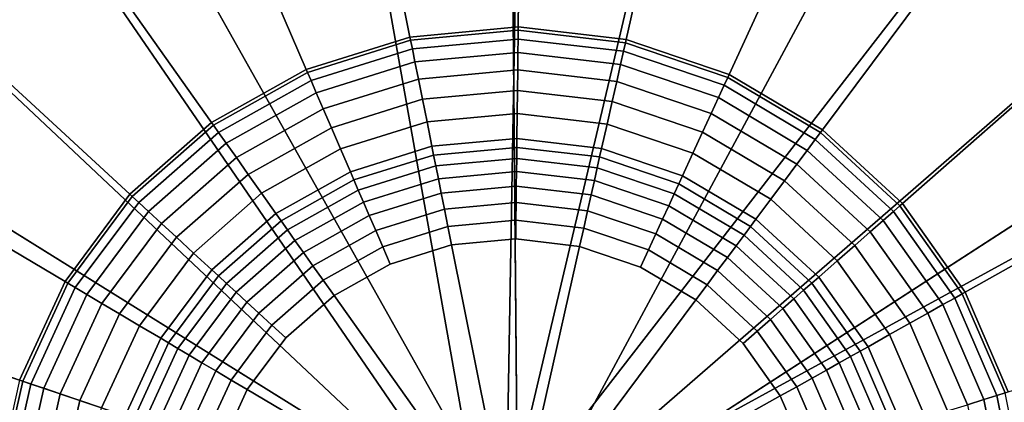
# Model space of a CAD drawing. Extents: x -43.1 to 43.1, y -41.3 to 41.3.
# Tile 52 of 256: x -33.86 to -33.076, y -1.204 to -0.899. Entities that reach past the tile are written whole.
import ezdxf

# ---------------------------------------------------------------- set-up
doc = ezdxf.new("R2010")
doc.units = 0
doc.layers.add('LAMP', color=7, linetype='CONTINUOUS')
doc.layers.add('LAMP_SUPPORT', color=18, linetype='CONTINUOUS')

msp = doc.modelspace()

# ---------------------------------------------------------------- linework, layer by layer
at = {"layer": 'LAMP'}
for points in [[(-33.658, -0.5859, 41.1433), (-33.8339, -0.6574, 41.1433), (-33.463, -1.3178, 41.1433), (-33.4698, -0.5604, 41.1433)], [(-33.2813, -0.5825, 41.1433), (-33.4698, -0.5604, 41.1433), (-33.463, -1.3178, 41.1433), (-33.1041, -0.6508, 41.1433)], [(-32.9495, -0.761, 41.1433), (-33.1041, -0.6508, 41.1433), (-33.463, -1.3178, 41.1433), (-32.8272, -0.9062, 41.1433)], [(-33.9865, -0.7703, 41.1433), (-34.1062, -0.9177, 41.1433), (-33.463, -1.3178, 41.1433), (-33.8339, -0.6574, 41.1433)], [(-33.6175, -0.7378, 44.2735), (-33.4684, -0.7176, 44.2735), (-33.463, -1.3178, 44.2735), (-33.7569, -0.7945, 44.2735)], [(-33.319, -0.7351, 44.2735), (-33.1786, -0.7892, 44.2735), (-33.463, -1.3178, 44.2735), (-33.4684, -0.7176, 44.2735)], [(-33.0561, -0.8766, 44.2735), (-32.9592, -0.9916, 44.2735), (-33.463, -1.3178, 44.2735), (-33.1786, -0.7892, 44.2735)], [(-33.8778, -0.884, 44.2735), (-33.7569, -0.7945, 44.2735), (-33.463, -1.3178, 44.2735), (-33.9726, -1.0008, 44.2735)], [(-32.7448, -1.0773, 41.1433), (-32.8272, -0.9062, 41.1433), (-33.463, -1.3178, 41.1433), (-32.7075, -1.2634, 41.1433)], [(-34.1854, -1.0902, 41.1433), (-34.2193, -1.277, 41.1433), (-33.463, -1.3178, 41.1433), (-34.1062, -0.9177, 41.1433)], [(-32.8939, -1.1272, 44.2735), (-32.8644, -1.2747, 44.2735), (-33.463, -1.3178, 44.2735), (-32.9592, -0.9916, 44.2735)], [(-34.0355, -1.1375, 44.2735), (-33.9726, -1.0008, 44.2735), (-33.463, -1.3178, 44.2735), (-34.0623, -1.2855, 44.2735)]]:
    msp.add_3dface(points, dxfattribs=at)
at = {"layer": 'LAMP_SUPPORT'}
for points in [[(-33.4724, -1.2953, 40.5662), (-33.4903, -1.3111, 40.5662), (-33.6553, -0.3812, 40.5662), (-33.4563, -0.3627, 40.5662)], [(-33.4724, -1.2953, 40.5662), (-33.4563, -0.3627, 40.5662), (-33.2578, -0.386, 40.5662)], [(-33.4903, -1.3111, 40.5662), (-34.0204, -0.5386, 40.5662), (-33.8462, -0.4407, 40.5662), (-33.6553, -0.3812, 40.5662)], [(-33.4724, -1.2953, 40.5662), (-33.2578, -0.386, 40.5662), (-33.0684, -0.45, 40.5662), (-32.8966, -0.552, 40.5662)], [(-33.4903, -1.3111, 40.5662), (-34.1706, -0.6705, 40.5662), (-34.0204, -0.5386, 40.5662)], [(-33.4586, -0.5506, 36.7827), (-33.6185, -0.5655, 36.7827), (-33.549, -0.9127, 36.7827), (-33.4628, -0.9047, 36.7827)], [(-33.4535, -1.2996, 40.5662), (-33.4724, -1.2953, 40.5662), (-32.8966, -0.552, 40.5662), (-32.7496, -0.6875, 40.5662)], [(-33.299, -0.5693, 36.7827), (-33.4586, -0.5506, 36.7827), (-33.4628, -0.9047, 36.7827), (-33.3768, -0.9148, 36.7827)], [(-33.6185, -0.5655, 36.7827), (-33.7718, -0.6133, 36.7827), (-33.6316, -0.9385, 36.7827), (-33.549, -0.9127, 36.7827)], [(-33.1469, -0.6207, 36.7827), (-33.299, -0.5693, 36.7827), (-33.3768, -0.9148, 36.7827), (-33.2948, -0.9425, 36.7827)], [(-33.7718, -0.6133, 36.7827), (-33.9118, -0.6919, 36.7827), (-33.7071, -0.9809, 36.7827), (-33.6316, -0.9385, 36.7827)], [(-33.0088, -0.7027, 36.7827), (-33.1469, -0.6207, 36.7827), (-33.2948, -0.9425, 36.7827), (-33.2204, -0.9867, 36.7827)], [(-33.4903, -1.3111, 40.5662), (-34.3734, -1.0125, 40.5662), (-34.29, -0.8308, 40.5662), (-34.1706, -0.6705, 40.5662)], [(-33.4535, -1.2996, 40.5662), (-32.7496, -0.6875, 40.5662), (-32.6341, -0.8506, 40.5662)], [(-33.9118, -0.6919, 36.7827), (-34.0324, -0.7979, 36.7827), (-33.7721, -1.038, 36.7827), (-33.7071, -0.9809, 36.7827)], [(-32.8907, -0.8115, 36.7827), (-33.0088, -0.7027, 36.7827), (-33.2204, -0.9867, 36.7827), (-33.1567, -1.0454, 36.7827)], [(-34.0324, -0.7979, 36.7827), (-34.1284, -0.9267, 36.7827), (-33.8238, -1.1074, 36.7827), (-33.7721, -1.038, 36.7827)], [(-32.7979, -0.9426, 36.7827), (-32.8907, -0.8115, 36.7827), (-33.1567, -1.0454, 36.7827), (-33.1067, -1.116, 36.7827)], [(-33.4535, -1.2996, 40.5662), (-32.6341, -0.8506, 40.5662), (-32.555, -1.0342, 40.5662), (-32.5157, -1.2301, 40.5662)], [(-33.4628, -0.9047, 36.7827), (-33.549, -0.9127, 36.7827), (-33.5485, -0.9153, 36.763), (-33.4628, -0.9073, 36.763)], [(-33.4628, -0.9073, 36.763), (-33.5485, -0.9153, 36.763), (-33.5471, -0.9221, 36.7108), (-33.4629, -0.9143, 36.7108)], [(-33.3774, -0.9173, 36.763), (-33.4628, -0.9073, 36.763), (-33.4629, -0.9143, 36.7108), (-33.3789, -0.9241, 36.7108)], [(-33.3768, -0.9148, 36.7827), (-33.4628, -0.9047, 36.7827), (-33.4628, -0.9073, 36.763), (-33.3774, -0.9173, 36.763)], [(-33.549, -0.9127, 36.7827), (-33.6316, -0.9385, 36.7827), (-33.6306, -0.9409, 36.763), (-33.5485, -0.9153, 36.763)], [(-33.5485, -0.9153, 36.763), (-33.6306, -0.9409, 36.763), (-33.6278, -0.9473, 36.7108), (-33.5471, -0.9221, 36.7108)], [(-33.4629, -0.9143, 36.7108), (-33.5471, -0.9221, 36.7108), (-33.545, -0.9326, 36.6355), (-33.463, -0.925, 36.6355)], [(-33.3789, -0.9241, 36.7108), (-33.4629, -0.9143, 36.7108), (-33.463, -0.925, 36.6355), (-33.3813, -0.9346, 36.6355)], [(-33.2959, -0.9449, 36.763), (-33.3774, -0.9173, 36.763), (-33.3789, -0.9241, 36.7108), (-33.2988, -0.9512, 36.7108)], [(-33.2948, -0.9425, 36.7827), (-33.3768, -0.9148, 36.7827), (-33.3774, -0.9173, 36.763), (-33.2959, -0.9449, 36.763)], [(-33.5471, -0.9221, 36.7108), (-33.6278, -0.9473, 36.7108), (-33.6236, -0.9571, 36.6355), (-33.545, -0.9326, 36.6355)], [(-33.463, -0.925, 36.6355), (-33.545, -0.9326, 36.6355), (-33.5423, -0.9462, 36.5472), (-33.4632, -0.9389, 36.5472)], [(-33.3813, -0.9346, 36.6355), (-33.463, -0.925, 36.6355), (-33.4632, -0.9389, 36.5472), (-33.3843, -0.9481, 36.5472)], [(-33.2988, -0.9512, 36.7108), (-33.3789, -0.9241, 36.7108), (-33.3813, -0.9346, 36.6355), (-33.3033, -0.9609, 36.6355)], [(-34.1284, -0.9267, 36.7827), (-34.1955, -1.0726, 36.7827), (-33.86, -1.1861, 36.7827), (-33.8238, -1.1074, 36.7827)], [(-33.545, -0.9326, 36.6355), (-33.6236, -0.9571, 36.6355), (-33.6181, -0.9699, 36.5472), (-33.5423, -0.9462, 36.5472)], [(-33.6316, -0.9385, 36.7827), (-33.7071, -0.9809, 36.7827), (-33.7056, -0.983, 36.763), (-33.6306, -0.9409, 36.763)], [(-33.6306, -0.9409, 36.763), (-33.7056, -0.983, 36.763), (-33.7016, -0.9887, 36.7108), (-33.6278, -0.9473, 36.7108)], [(-33.4632, -0.9389, 36.5472), (-33.5423, -0.9462, 36.5472), (-33.539, -0.9623, 36.4555), (-33.4634, -0.9553, 36.4555)], [(-33.3843, -0.9481, 36.5472), (-33.4632, -0.9389, 36.5472), (-33.4634, -0.9553, 36.4555), (-33.3879, -0.9641, 36.4555)], [(-33.3033, -0.9609, 36.6355), (-33.3813, -0.9346, 36.6355), (-33.3843, -0.9481, 36.5472), (-33.3091, -0.9736, 36.5472)], [(-33.6278, -0.9473, 36.7108), (-33.7016, -0.9887, 36.7108), (-33.6954, -0.9974, 36.6355), (-33.6236, -0.9571, 36.6355)], [(-33.5423, -0.9462, 36.5472), (-33.6181, -0.9699, 36.5472), (-33.6116, -0.985, 36.4555), (-33.539, -0.9623, 36.4555)], [(-33.3091, -0.9736, 36.5472), (-33.3843, -0.9481, 36.5472), (-33.3879, -0.9641, 36.4555), (-33.3159, -0.9885, 36.4555)], [(-33.2219, -0.9888, 36.763), (-33.2959, -0.9449, 36.763), (-33.2988, -0.9512, 36.7108), (-33.2261, -0.9944, 36.7108)], [(-33.2204, -0.9867, 36.7827), (-33.2948, -0.9425, 36.7827), (-33.2959, -0.9449, 36.763), (-33.2219, -0.9888, 36.763)], [(-32.7343, -1.0901, 36.7827), (-32.7979, -0.9426, 36.7827), (-33.1067, -1.116, 36.7827), (-33.0724, -1.1955, 36.7827)], [(-33.4634, -0.9553, 36.4555), (-33.539, -0.9623, 36.4555), (-33.5354, -0.9804, 36.3703), (-33.4636, -0.9737, 36.3703)], [(-33.3879, -0.9641, 36.4555), (-33.4634, -0.9553, 36.4555), (-33.4636, -0.9737, 36.3703), (-33.392, -0.9821, 36.3703)], [(-33.2261, -0.9944, 36.7108), (-33.2988, -0.9512, 36.7108), (-33.3033, -0.9609, 36.6355), (-33.2325, -1.003, 36.6355)], [(-33.6236, -0.9571, 36.6355), (-33.6954, -0.9974, 36.6355), (-33.6873, -1.0088, 36.5472), (-33.6181, -0.9699, 36.5472)], [(-33.539, -0.9623, 36.4555), (-33.6116, -0.985, 36.4555), (-33.6043, -1.0019, 36.3703), (-33.5354, -0.9804, 36.3703)], [(-33.3159, -0.9885, 36.4555), (-33.3879, -0.9641, 36.4555), (-33.392, -0.9821, 36.3703), (-33.3236, -1.0052, 36.3703)], [(-33.2325, -1.003, 36.6355), (-33.3033, -0.9609, 36.6355), (-33.3091, -0.9736, 36.5472), (-33.2408, -1.0141, 36.5472)], [(-33.6181, -0.9699, 36.5472), (-33.6873, -1.0088, 36.5472), (-33.6778, -1.0222, 36.4555), (-33.6116, -0.985, 36.4555)], [(-33.5354, -0.9804, 36.3703), (-33.6043, -1.0019, 36.3703), (-33.5965, -1.02, 36.3013), (-33.5316, -0.9998, 36.3013)], [(-33.4636, -0.9737, 36.3703), (-33.5354, -0.9804, 36.3703), (-33.5316, -0.9998, 36.3013), (-33.4638, -0.9935, 36.3013)], [(-33.392, -0.9821, 36.3703), (-33.4636, -0.9737, 36.3703), (-33.4638, -0.9935, 36.3013), (-33.3963, -1.0014, 36.3013)], [(-33.2408, -1.0141, 36.5472), (-33.3091, -0.9736, 36.5472), (-33.3159, -0.9885, 36.4555), (-33.2506, -1.0273, 36.4555)], [(-33.7071, -0.9809, 36.7827), (-33.7721, -1.038, 36.7827), (-33.7702, -1.0398, 36.763), (-33.7056, -0.983, 36.763)], [(-33.7056, -0.983, 36.763), (-33.7702, -1.0398, 36.763), (-33.7651, -1.0445, 36.7108), (-33.7016, -0.9887, 36.7108)], [(-33.6116, -0.985, 36.4555), (-33.6778, -1.0222, 36.4555), (-33.6672, -1.0372, 36.3703), (-33.6043, -1.0019, 36.3703)], [(-33.3236, -1.0052, 36.3703), (-33.392, -0.9821, 36.3703), (-33.3963, -1.0014, 36.3013), (-33.3319, -1.0232, 36.3013)], [(-33.1567, -1.0454, 36.7827), (-33.2204, -0.9867, 36.7827), (-33.2219, -0.9888, 36.763), (-33.1587, -1.0471, 36.763)], [(-33.7016, -0.9887, 36.7108), (-33.7651, -1.0445, 36.7108), (-33.7572, -1.0518, 36.6355), (-33.6954, -0.9974, 36.6355)], [(-33.4638, -0.9935, 36.3013), (-33.5316, -0.9998, 36.3013), (-33.5302, -1.0068, 36.2841), (-33.4639, -1.0006, 36.2841)], [(-33.3963, -1.0014, 36.3013), (-33.4638, -0.9935, 36.3013), (-33.4639, -1.0006, 36.2841), (-33.3979, -1.0083, 36.2841)], [(-33.2506, -1.0273, 36.4555), (-33.3159, -0.9885, 36.4555), (-33.3236, -1.0052, 36.3703), (-33.2616, -1.042, 36.3703)], [(-33.1639, -1.0517, 36.7108), (-33.2261, -0.9944, 36.7108), (-33.2325, -1.003, 36.6355), (-33.172, -1.0588, 36.6355)], [(-33.1587, -1.0471, 36.763), (-33.2219, -0.9888, 36.763), (-33.2261, -0.9944, 36.7108), (-33.1639, -1.0517, 36.7108)], [(-33.6954, -0.9974, 36.6355), (-33.7572, -1.0518, 36.6355), (-33.747, -1.0612, 36.5472), (-33.6873, -1.0088, 36.5472)], [(-33.6043, -1.0019, 36.3703), (-33.6672, -1.0372, 36.3703), (-33.6558, -1.0533, 36.3013), (-33.5965, -1.02, 36.3013)], [(-33.5316, -0.9998, 36.3013), (-33.5965, -1.02, 36.3013), (-33.5937, -1.0266, 36.2841), (-33.5302, -1.0068, 36.2841)], [(-33.4639, -1.0006, 36.2841), (-33.5302, -1.0068, 36.2841), (-33.5284, -1.0154, 36.2683), (-33.464, -1.0094, 36.2683)], [(-33.3979, -1.0083, 36.2841), (-33.4639, -1.0006, 36.2841), (-33.464, -1.0094, 36.2683), (-33.3998, -1.0169, 36.2683)], [(-33.3319, -1.0232, 36.3013), (-33.3963, -1.0014, 36.3013), (-33.3979, -1.0083, 36.2841), (-33.3349, -1.0296, 36.2841)], [(-33.172, -1.0588, 36.6355), (-33.2325, -1.003, 36.6355), (-33.2408, -1.0141, 36.5472), (-33.1824, -1.0679, 36.5472)], [(-33.6873, -1.0088, 36.5472), (-33.747, -1.0612, 36.5472), (-33.7349, -1.0723, 36.4555), (-33.6778, -1.0222, 36.4555)], [(-33.5302, -1.0068, 36.2841), (-33.5937, -1.0266, 36.2841), (-33.5902, -1.0347, 36.2683), (-33.5284, -1.0154, 36.2683)], [(-33.464, -1.0094, 36.2683), (-33.5284, -1.0154, 36.2683), (-33.5264, -1.0256, 36.2543), (-33.4642, -1.0198, 36.2543)], [(-33.3998, -1.0169, 36.2683), (-33.464, -1.0094, 36.2683), (-33.4642, -1.0198, 36.2543), (-33.4021, -1.027, 36.2543)], [(-33.3349, -1.0296, 36.2841), (-33.3979, -1.0083, 36.2841), (-33.3998, -1.0169, 36.2683), (-33.3385, -1.0377, 36.2683)], [(-33.2616, -1.042, 36.3703), (-33.3236, -1.0052, 36.3703), (-33.3319, -1.0232, 36.3013), (-33.2734, -1.0579, 36.3013)], [(-33.4903, -1.3111, 40.5662), (-33.4857, -1.3345, 40.5662), (-34.4173, -1.2075, 40.5662), (-34.3734, -1.0125, 40.5662)], [(-33.5284, -1.0154, 36.2683), (-33.5902, -1.0347, 36.2683), (-33.5861, -1.0442, 36.2543), (-33.5264, -1.0256, 36.2543)], [(-33.3385, -1.0377, 36.2683), (-33.3998, -1.0169, 36.2683), (-33.4021, -1.027, 36.2543), (-33.3429, -1.0471, 36.2543)], [(-33.1824, -1.0679, 36.5472), (-33.2408, -1.0141, 36.5472), (-33.2506, -1.0273, 36.4555), (-33.1947, -1.0788, 36.4555)], [(-33.6778, -1.0222, 36.4555), (-33.7349, -1.0723, 36.4555), (-33.7214, -1.0848, 36.3703), (-33.6672, -1.0372, 36.3703)], [(-33.5965, -1.02, 36.3013), (-33.6558, -1.0533, 36.3013), (-33.6516, -1.0591, 36.2841), (-33.5937, -1.0266, 36.2841)], [(-33.5937, -1.0266, 36.2841), (-33.6516, -1.0591, 36.2841), (-33.6466, -1.0663, 36.2683), (-33.5902, -1.0347, 36.2683)], [(-33.5264, -1.0256, 36.2543), (-33.5861, -1.0442, 36.2543), (-33.5814, -1.0549, 36.2426), (-33.5241, -1.0371, 36.2426)], [(-33.4642, -1.0198, 36.2543), (-33.5264, -1.0256, 36.2543), (-33.5241, -1.0371, 36.2426), (-33.4643, -1.0315, 36.2426)], [(-33.4021, -1.027, 36.2543), (-33.4642, -1.0198, 36.2543), (-33.4643, -1.0315, 36.2426), (-33.4046, -1.0385, 36.2426)], [(-33.3429, -1.0471, 36.2543), (-33.4021, -1.027, 36.2543), (-33.4046, -1.0385, 36.2426), (-33.3478, -1.0577, 36.2426)], [(-33.2734, -1.0579, 36.3013), (-33.3319, -1.0232, 36.3013), (-33.3349, -1.0296, 36.2841), (-33.2777, -1.0636, 36.2841)], [(-33.1947, -1.0788, 36.4555), (-33.2506, -1.0273, 36.4555), (-33.2616, -1.042, 36.3703), (-33.2086, -1.0909, 36.3703)], [(-33.5902, -1.0347, 36.2683), (-33.6466, -1.0663, 36.2683), (-33.6406, -1.0748, 36.2543), (-33.5861, -1.0442, 36.2543)], [(-33.4643, -1.0315, 36.2426), (-33.5241, -1.0371, 36.2426), (-33.5215, -1.0498, 36.2337), (-33.4645, -1.0445, 36.2337)], [(-33.4046, -1.0385, 36.2426), (-33.4643, -1.0315, 36.2426), (-33.4645, -1.0445, 36.2337), (-33.4075, -1.0512, 36.2337)], [(-33.2777, -1.0636, 36.2841), (-33.3349, -1.0296, 36.2841), (-33.3385, -1.0377, 36.2683), (-33.2829, -1.0707, 36.2683)], [(-33.7721, -1.038, 36.7827), (-33.8238, -1.1074, 36.7827), (-33.8216, -1.1088, 36.763), (-33.7702, -1.0398, 36.763)], [(-33.7702, -1.0398, 36.763), (-33.8216, -1.1088, 36.763), (-33.8156, -1.1123, 36.7108), (-33.7651, -1.0445, 36.7108)], [(-33.6672, -1.0372, 36.3703), (-33.7214, -1.0848, 36.3703), (-33.7068, -1.0982, 36.3013), (-33.6558, -1.0533, 36.3013)], [(-33.5241, -1.0371, 36.2426), (-33.5814, -1.0549, 36.2426), (-33.5763, -1.0669, 36.2337), (-33.5215, -1.0498, 36.2337)], [(-33.3478, -1.0577, 36.2426), (-33.4046, -1.0385, 36.2426), (-33.4075, -1.0512, 36.2337), (-33.3532, -1.0695, 36.2337)], [(-33.2829, -1.0707, 36.2683), (-33.3385, -1.0377, 36.2683), (-33.3429, -1.0471, 36.2543), (-33.2891, -1.079, 36.2543)], [(-33.2086, -1.0909, 36.3703), (-33.2616, -1.042, 36.3703), (-33.2734, -1.0579, 36.3013), (-33.2234, -1.104, 36.3013)], [(-33.7651, -1.0445, 36.7108), (-33.8156, -1.1123, 36.7108), (-33.8064, -1.1178, 36.6355), (-33.7572, -1.0518, 36.6355)], [(-33.5861, -1.0442, 36.2543), (-33.6406, -1.0748, 36.2543), (-33.6338, -1.0843, 36.2426), (-33.5814, -1.0549, 36.2426)], [(-33.5215, -1.0498, 36.2337), (-33.5763, -1.0669, 36.2337), (-33.5707, -1.0798, 36.228), (-33.5188, -1.0636, 36.228)], [(-33.4645, -1.0445, 36.2337), (-33.5215, -1.0498, 36.2337), (-33.5188, -1.0636, 36.228), (-33.4646, -1.0586, 36.228)], [(-33.4075, -1.0512, 36.2337), (-33.4645, -1.0445, 36.2337), (-33.4646, -1.0586, 36.228), (-33.4106, -1.0649, 36.228)], [(-33.2891, -1.079, 36.2543), (-33.3429, -1.0471, 36.2543), (-33.3478, -1.0577, 36.2426), (-33.2961, -1.0884, 36.2426)], [(-33.109, -1.1173, 36.763), (-33.1587, -1.0471, 36.763), (-33.1639, -1.0517, 36.7108), (-33.115, -1.1207, 36.7108)], [(-33.1067, -1.116, 36.7827), (-33.1567, -1.0454, 36.7827), (-33.1587, -1.0471, 36.763), (-33.109, -1.1173, 36.763)], [(-33.7572, -1.0518, 36.6355), (-33.8064, -1.1178, 36.6355), (-33.7944, -1.1249, 36.5472), (-33.747, -1.0612, 36.5472)], [(-33.6558, -1.0533, 36.3013), (-33.7068, -1.0982, 36.3013), (-33.7016, -1.103, 36.2841), (-33.6516, -1.0591, 36.2841)], [(-33.5814, -1.0549, 36.2426), (-33.6338, -1.0843, 36.2426), (-33.6263, -1.0949, 36.2337), (-33.5763, -1.0669, 36.2337)], [(-33.4646, -1.0586, 36.228), (-33.5188, -1.0636, 36.228), (-33.5158, -1.0783, 36.226), (-33.4648, -1.0736, 36.226)], [(-33.4106, -1.0649, 36.228), (-33.4646, -1.0586, 36.228), (-33.4648, -1.0736, 36.226), (-33.4139, -1.0795, 36.226)], [(-33.3532, -1.0695, 36.2337), (-33.4075, -1.0512, 36.2337), (-33.4106, -1.0649, 36.228), (-33.3591, -1.0823, 36.228)], [(-33.2961, -1.0884, 36.2426), (-33.3478, -1.0577, 36.2426), (-33.3532, -1.0695, 36.2337), (-33.3039, -1.0988, 36.2337)], [(-33.2234, -1.104, 36.3013), (-33.2734, -1.0579, 36.3013), (-33.2777, -1.0636, 36.2841), (-33.2288, -1.1087, 36.2841)], [(-33.1244, -1.1259, 36.6355), (-33.172, -1.0588, 36.6355), (-33.1824, -1.0679, 36.5472), (-33.1365, -1.1327, 36.5472)], [(-33.115, -1.1207, 36.7108), (-33.1639, -1.0517, 36.7108), (-33.172, -1.0588, 36.6355), (-33.1244, -1.1259, 36.6355)], [(-33.747, -1.0612, 36.5472), (-33.7944, -1.1249, 36.5472), (-33.7803, -1.1333, 36.4555), (-33.7349, -1.0723, 36.4555)], [(-33.6516, -1.0591, 36.2841), (-33.7016, -1.103, 36.2841), (-33.6951, -1.109, 36.2683), (-33.6466, -1.0663, 36.2683)], [(-33.6466, -1.0663, 36.2683), (-33.6951, -1.109, 36.2683), (-33.6875, -1.116, 36.2543), (-33.6406, -1.0748, 36.2543)], [(-33.5188, -1.0636, 36.228), (-33.5707, -1.0798, 36.228), (-33.5648, -1.0936, 36.226), (-33.5158, -1.0783, 36.226)], [(-33.3591, -1.0823, 36.228), (-33.4106, -1.0649, 36.228), (-33.4139, -1.0795, 36.226), (-33.3653, -1.096, 36.226)], [(-33.2288, -1.1087, 36.2841), (-33.2777, -1.0636, 36.2841), (-33.2829, -1.0707, 36.2683), (-33.2354, -1.1145, 36.2683)], [(-33.7349, -1.0723, 36.4555), (-33.7803, -1.1333, 36.4555), (-33.7645, -1.1427, 36.3703), (-33.7214, -1.0848, 36.3703)], [(-33.5763, -1.0669, 36.2337), (-33.6263, -1.0949, 36.2337), (-33.6181, -1.1064, 36.228), (-33.5707, -1.0798, 36.228)], [(-33.4139, -1.0795, 36.226), (-33.4648, -1.0736, 36.226), (-33.5158, -1.0783, 36.226), (-33.4677, -1.3187, 36.226)], [(-33.3039, -1.0988, 36.2337), (-33.3532, -1.0695, 36.2337), (-33.3591, -1.0823, 36.228), (-33.3123, -1.1101, 36.228)], [(-33.2354, -1.1145, 36.2683), (-33.2829, -1.0707, 36.2683), (-33.2891, -1.079, 36.2543), (-33.2432, -1.1213, 36.2543)], [(-33.1365, -1.1327, 36.5472), (-33.1824, -1.0679, 36.5472), (-33.1947, -1.0788, 36.4555), (-33.1508, -1.1408, 36.4555)], [(-33.6406, -1.0748, 36.2543), (-33.6875, -1.116, 36.2543), (-33.6789, -1.124, 36.2426), (-33.6338, -1.0843, 36.2426)], [(-33.5707, -1.0798, 36.228), (-33.6181, -1.1064, 36.228), (-33.6095, -1.1187, 36.226), (-33.5648, -1.0936, 36.226)], [(-33.5158, -1.0783, 36.226), (-33.5648, -1.0936, 36.226), (-33.6095, -1.1187, 36.226), (-33.4677, -1.3187, 36.226)], [(-33.3213, -1.1221, 36.226), (-33.3653, -1.096, 36.226), (-33.4139, -1.0795, 36.226), (-33.4677, -1.3187, 36.226)], [(-33.3123, -1.1101, 36.228), (-33.3591, -1.0823, 36.228), (-33.3653, -1.096, 36.226), (-33.3213, -1.1221, 36.226)], [(-33.2432, -1.1213, 36.2543), (-33.2891, -1.079, 36.2543), (-33.2961, -1.0884, 36.2426), (-33.252, -1.1291, 36.2426)], [(-33.1508, -1.1408, 36.4555), (-33.1947, -1.0788, 36.4555), (-33.2086, -1.0909, 36.3703), (-33.1669, -1.1498, 36.3703)], [(-33.7214, -1.0848, 36.3703), (-33.7645, -1.1427, 36.3703), (-33.7475, -1.1527, 36.3013), (-33.7068, -1.0982, 36.3013)], [(-33.6338, -1.0843, 36.2426), (-33.6789, -1.124, 36.2426), (-33.6693, -1.1328, 36.2337), (-33.6263, -1.0949, 36.2337)], [(-33.252, -1.1291, 36.2426), (-33.2961, -1.0884, 36.2426), (-33.3039, -1.0988, 36.2337), (-33.2617, -1.1377, 36.2337)], [(-33.6263, -1.0949, 36.2337), (-33.6693, -1.1328, 36.2337), (-33.659, -1.1423, 36.228), (-33.6181, -1.1064, 36.228)], [(-33.1669, -1.1498, 36.3703), (-33.2086, -1.0909, 36.3703), (-33.2234, -1.104, 36.3013), (-33.1841, -1.1595, 36.3013)], [(-33.7068, -1.0982, 36.3013), (-33.7475, -1.1527, 36.3013), (-33.7413, -1.1564, 36.2841), (-33.7016, -1.103, 36.2841)], [(-33.7016, -1.103, 36.2841), (-33.7413, -1.1564, 36.2841), (-33.7338, -1.1609, 36.2683), (-33.6951, -1.109, 36.2683)], [(-33.2617, -1.1377, 36.2337), (-33.3039, -1.0988, 36.2337), (-33.3123, -1.1101, 36.228), (-33.2723, -1.147, 36.228)], [(-33.1841, -1.1595, 36.3013), (-33.2234, -1.104, 36.3013), (-33.2288, -1.1087, 36.2841), (-33.1903, -1.163, 36.2841)], [(-33.8238, -1.1074, 36.7827), (-33.86, -1.1861, 36.7827), (-33.8575, -1.1869, 36.763), (-33.8216, -1.1088, 36.763)], [(-33.8216, -1.1088, 36.763), (-33.8575, -1.1869, 36.763), (-33.8509, -1.1892, 36.7108), (-33.8156, -1.1123, 36.7108)], [(-33.8156, -1.1123, 36.7108), (-33.8509, -1.1892, 36.7108), (-33.8407, -1.1926, 36.6355), (-33.8064, -1.1178, 36.6355)], [(-33.6951, -1.109, 36.2683), (-33.7338, -1.1609, 36.2683), (-33.7249, -1.1662, 36.2543), (-33.6875, -1.116, 36.2543)], [(-33.6181, -1.1064, 36.228), (-33.659, -1.1423, 36.228), (-33.648, -1.1525, 36.226), (-33.6095, -1.1187, 36.226)], [(-33.2723, -1.147, 36.228), (-33.3123, -1.1101, 36.228), (-33.3213, -1.1221, 36.226), (-33.2836, -1.1569, 36.226)], [(-33.1903, -1.163, 36.2841), (-33.2288, -1.1087, 36.2841), (-33.2354, -1.1145, 36.2683), (-33.198, -1.1673, 36.2683)], [(-33.8064, -1.1178, 36.6355), (-33.8407, -1.1926, 36.6355), (-33.8276, -1.197, 36.5472), (-33.7944, -1.1249, 36.5472)], [(-33.6875, -1.116, 36.2543), (-33.7249, -1.1662, 36.2543), (-33.7148, -1.1722, 36.2426), (-33.6789, -1.124, 36.2426)], [(-33.6095, -1.1187, 36.226), (-33.648, -1.1525, 36.226), (-33.6786, -1.1936, 36.226), (-33.4677, -1.3187, 36.226)], [(-33.207, -1.1723, 36.2543), (-33.2432, -1.1213, 36.2543), (-33.252, -1.1291, 36.2426), (-33.2173, -1.1781, 36.2426)], [(-33.198, -1.1673, 36.2683), (-33.2354, -1.1145, 36.2683), (-33.2432, -1.1213, 36.2543), (-33.207, -1.1723, 36.2543)], [(-33.0816, -1.1983, 36.7108), (-33.115, -1.1207, 36.7108), (-33.1244, -1.1259, 36.6355), (-33.0918, -1.2015, 36.6355)], [(-33.0749, -1.1963, 36.763), (-33.109, -1.1173, 36.763), (-33.115, -1.1207, 36.7108), (-33.0816, -1.1983, 36.7108)], [(-33.0724, -1.1955, 36.7827), (-33.1067, -1.116, 36.7827), (-33.109, -1.1173, 36.763), (-33.0749, -1.1963, 36.763)], [(-33.7944, -1.1249, 36.5472), (-33.8276, -1.197, 36.5472), (-33.812, -1.2023, 36.4555), (-33.7803, -1.1333, 36.4555)], [(-33.6789, -1.124, 36.2426), (-33.7148, -1.1722, 36.2426), (-33.7036, -1.1788, 36.2337), (-33.6693, -1.1328, 36.2337)], [(-33.254, -1.1987, 36.226), (-33.2836, -1.1569, 36.226), (-33.3213, -1.1221, 36.226), (-33.4677, -1.3187, 36.226)], [(-33.2173, -1.1781, 36.2426), (-33.252, -1.1291, 36.2426), (-33.2617, -1.1377, 36.2337), (-33.2286, -1.1844, 36.2337)], [(-33.0918, -1.2015, 36.6355), (-33.1244, -1.1259, 36.6355), (-33.1365, -1.1327, 36.5472), (-33.105, -1.2057, 36.5472)], [(-33.7803, -1.1333, 36.4555), (-33.812, -1.2023, 36.4555), (-33.7946, -1.2082, 36.3703), (-33.7645, -1.1427, 36.3703)], [(-33.6693, -1.1328, 36.2337), (-33.7036, -1.1788, 36.2337), (-33.6915, -1.186, 36.228), (-33.659, -1.1423, 36.228)], [(-33.105, -1.2057, 36.5472), (-33.1365, -1.1327, 36.5472), (-33.1508, -1.1408, 36.4555), (-33.1207, -1.2106, 36.4555)], [(-33.7645, -1.1427, 36.3703), (-33.7946, -1.2082, 36.3703), (-33.7759, -1.2145, 36.3013), (-33.7475, -1.1527, 36.3013)], [(-33.659, -1.1423, 36.228), (-33.6915, -1.186, 36.228), (-33.6786, -1.1936, 36.226), (-33.648, -1.1525, 36.226)], [(-33.2286, -1.1844, 36.2337), (-33.2617, -1.1377, 36.2337), (-33.2723, -1.147, 36.228), (-33.2409, -1.1913, 36.228)], [(-33.1207, -1.2106, 36.4555), (-33.1508, -1.1408, 36.4555), (-33.1669, -1.1498, 36.3703), (-33.1383, -1.216, 36.3703)], [(-33.7475, -1.1527, 36.3013), (-33.7759, -1.2145, 36.3013), (-33.7691, -1.2168, 36.2841), (-33.7413, -1.1564, 36.2841)], [(-33.2409, -1.1913, 36.228), (-33.2723, -1.147, 36.228), (-33.2836, -1.1569, 36.226), (-33.254, -1.1987, 36.226)], [(-33.1383, -1.216, 36.3703), (-33.1669, -1.1498, 36.3703), (-33.1841, -1.1595, 36.3013), (-33.1572, -1.2219, 36.3013)], [(-33.7413, -1.1564, 36.2841), (-33.7691, -1.2168, 36.2841), (-33.7608, -1.2196, 36.2683), (-33.7338, -1.1609, 36.2683)], [(-33.1572, -1.2219, 36.3013), (-33.1841, -1.1595, 36.3013), (-33.1903, -1.163, 36.2841), (-33.164, -1.224, 36.2841)], [(-33.7338, -1.1609, 36.2683), (-33.7608, -1.2196, 36.2683), (-33.751, -1.223, 36.2543), (-33.7249, -1.1662, 36.2543)], [(-33.7249, -1.1662, 36.2543), (-33.751, -1.223, 36.2543), (-33.7398, -1.2267, 36.2426), (-33.7148, -1.1722, 36.2426)], [(-33.1724, -1.2267, 36.2683), (-33.198, -1.1673, 36.2683), (-33.207, -1.1723, 36.2543), (-33.1823, -1.2297, 36.2543)], [(-33.164, -1.224, 36.2841), (-33.1903, -1.163, 36.2841), (-33.198, -1.1673, 36.2683), (-33.1724, -1.2267, 36.2683)], [(-33.7148, -1.1722, 36.2426), (-33.7398, -1.2267, 36.2426), (-33.7275, -1.2309, 36.2337), (-33.7036, -1.1788, 36.2337)], [(-33.1823, -1.2297, 36.2543), (-33.207, -1.1723, 36.2543), (-33.2173, -1.1781, 36.2426), (-33.1935, -1.2332, 36.2426)], [(-33.7036, -1.1788, 36.2337), (-33.7275, -1.2309, 36.2337), (-33.7142, -1.2354, 36.228), (-33.6915, -1.186, 36.228)], [(-33.1935, -1.2332, 36.2426), (-33.2173, -1.1781, 36.2426), (-33.2286, -1.1844, 36.2337), (-33.2059, -1.2371, 36.2337)], [(-33.86, -1.1861, 36.7827), (-33.879, -1.2705, 36.7827), (-33.8764, -1.2708, 36.763), (-33.8575, -1.1869, 36.763)], [(-33.8575, -1.1869, 36.763), (-33.8764, -1.2708, 36.763), (-33.8695, -1.2717, 36.7108), (-33.8509, -1.1892, 36.7108)], [(-33.8509, -1.1892, 36.7108), (-33.8695, -1.2717, 36.7108), (-33.8588, -1.2729, 36.6355), (-33.8407, -1.1926, 36.6355)], [(-33.6915, -1.186, 36.228), (-33.7142, -1.2354, 36.228), (-33.7, -1.2402, 36.226), (-33.6786, -1.1936, 36.226)], [(-33.2193, -1.2413, 36.228), (-33.2409, -1.1913, 36.228), (-33.254, -1.1987, 36.226), (-33.2337, -1.2458, 36.226)], [(-33.2059, -1.2371, 36.2337), (-33.2286, -1.1844, 36.2337), (-33.2409, -1.1913, 36.228), (-33.2193, -1.2413, 36.228)], [(-33.8407, -1.1926, 36.6355), (-33.8588, -1.2729, 36.6355), (-33.845, -1.2745, 36.5472), (-33.8276, -1.197, 36.5472)], [(-33.8276, -1.197, 36.5472), (-33.845, -1.2745, 36.5472), (-33.8287, -1.2764, 36.4555), (-33.812, -1.2023, 36.4555)], [(-33.6786, -1.1936, 36.226), (-33.7, -1.2402, 36.226), (-33.7112, -1.2902, 36.226), (-33.4677, -1.3187, 36.226)], [(-33.2236, -1.296, 36.226), (-33.2337, -1.2458, 36.226), (-33.254, -1.1987, 36.226), (-33.4677, -1.3187, 36.226)], [(-33.065, -1.2813, 36.7108), (-33.0816, -1.1983, 36.7108), (-33.0918, -1.2015, 36.6355), (-33.0756, -1.2822, 36.6355)], [(-33.058, -1.2806, 36.763), (-33.0749, -1.1963, 36.763), (-33.0816, -1.1983, 36.7108), (-33.065, -1.2813, 36.7108)], [(-33.812, -1.2023, 36.4555), (-33.8287, -1.2764, 36.4555), (-33.8104, -1.2786, 36.3703), (-33.7946, -1.2082, 36.3703)], [(-33.0756, -1.2822, 36.6355), (-33.0918, -1.2015, 36.6355), (-33.105, -1.2057, 36.5472), (-33.0895, -1.2835, 36.5472)]]:
    msp.add_3dface(points, dxfattribs=at)

doc.saveas('drawing.dxf')
